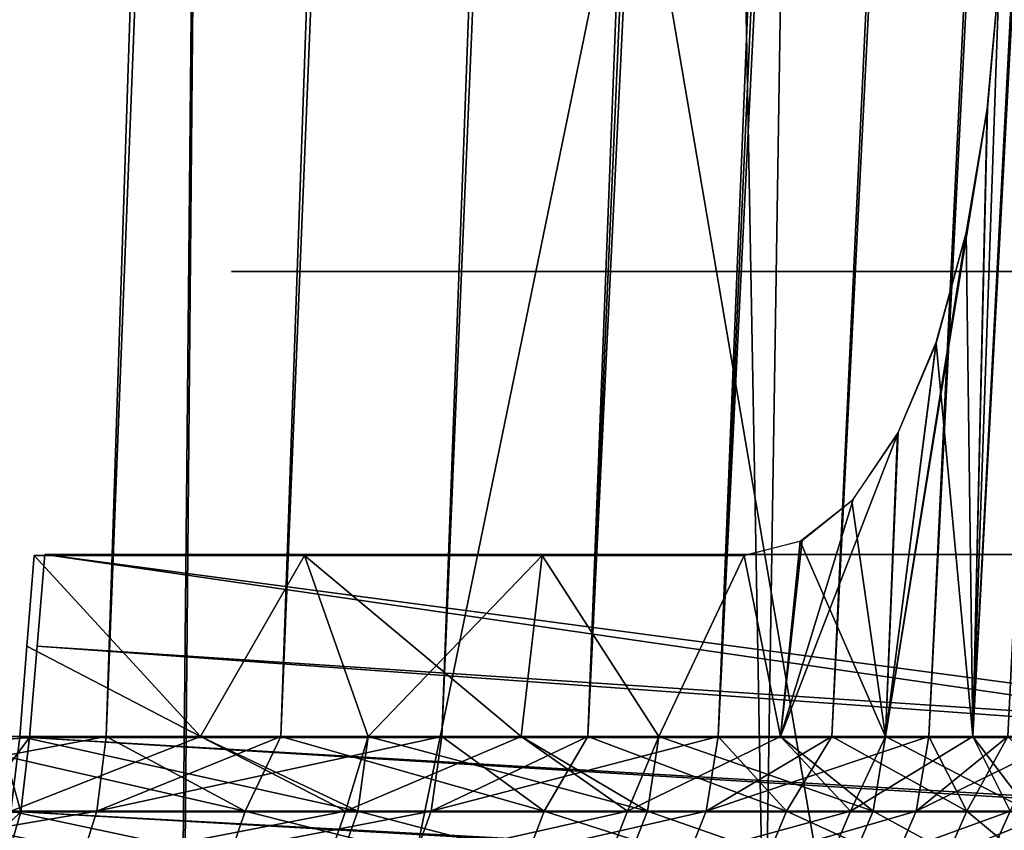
# Model space of a CAD drawing. Header units: millimetres. Extents: x -34 to 34, y -62 to 40.
# Tile 167 of 232: x 13.893 to 14.878, y -0.81 to 0.002. Entities that reach past the tile are written whole.
import ezdxf

# ---------------------------------------------------------------- set-up
doc = ezdxf.new("R2010")
doc.units = ezdxf.units.MM
doc.header["$LTSCALE"] = 52.148148
for name, color, linetype in [('100', 7, 'CONTINUOUS'), ('101', 7, 'CONTINUOUS'), ('102', 7, 'CONTINUOUS'), ('107', 7, 'CONTINUOUS'), ('108', 7, 'CONTINUOUS'), ('109', 7, 'CONTINUOUS'), ('13', 7, 'CONTINUOUS'), ('136', 7, 'CONTINUOUS'), ('228', 7, 'CONTINUOUS'), ('229', 7, 'CONTINUOUS'), ('24', 7, 'CONTINUOUS'), ('3', 7, 'CONTINUOUS'), ('84', 7, 'CONTINUOUS'), ('85', 7, 'CONTINUOUS')]:
    doc.layers.add(name, color=color, linetype=linetype)

msp = doc.modelspace()

# ---------------------------------------------------------------- linework, layer by layer
at = {"layer": '100', "color": 7, "linetype": 'Continuous', "true_color": 0xe0f2ff}
for points in [[(13.7922, -0.7157, -182.89735), (13.97989, -0.7157, -182.73478), (13.5851, -0.79021, -183.03406), (13.7922, -0.7157, -182.89735)], [(13.5851, -0.79021, -183.03406), (13.97989, -0.7157, -182.73478), (13.97069, -0.79021, -182.72494), (13.5851, -0.79021, -183.03406)], [(14.23164, -0.79021, -178.24923), (13.89344, -0.7157, -177.88723), (13.88459, -0.79021, -177.89739), (14.23164, -0.79021, -178.24923)], [(14.0744, -0.7157, -178.05725), (13.89344, -0.7157, -177.88723), (14.23164, -0.79021, -178.24923), (14.0744, -0.7157, -178.05725)], [(13.97989, -0.7157, -182.73478), (14.15468, -0.7157, -182.55841), (13.97069, -0.79021, -182.72494), (13.97989, -0.7157, -182.73478)], [(14.15468, -0.7157, -182.55841), (14.31556, -0.7157, -182.36928), (13.97069, -0.79021, -182.72494), (14.15468, -0.7157, -182.55841)], [(13.97069, -0.79021, -182.72494), (14.31556, -0.7157, -182.36928), (14.30497, -0.79021, -182.36094), (13.97069, -0.79021, -182.72494)], [(14.24193, -0.7157, -178.24053), (14.0744, -0.7157, -178.05725), (14.23164, -0.79021, -178.24923), (14.24193, -0.7157, -178.24053)], [(14.52136, -0.79021, -178.64961), (14.24193, -0.7157, -178.24053), (14.23164, -0.79021, -178.24923), (14.52136, -0.79021, -178.64961)], [(14.39503, -0.7157, -178.43601), (14.24193, -0.7157, -178.24053), (14.52136, -0.79021, -178.64961), (14.39503, -0.7157, -178.43601)], [(14.31556, -0.7157, -182.36928), (14.4616, -0.7157, -182.16846), (14.30497, -0.79021, -182.36094), (14.31556, -0.7157, -182.36928)], [(14.4616, -0.7157, -182.16846), (14.59196, -0.7157, -181.95713), (14.30497, -0.79021, -182.36094), (14.4616, -0.7157, -182.16846)], [(14.30497, -0.79021, -182.36094), (14.59196, -0.7157, -181.95713), (14.58023, -0.79021, -181.95049), (14.30497, -0.79021, -182.36094)], [(14.53284, -0.7157, -178.64256), (14.39503, -0.7157, -178.43601), (14.52136, -0.79021, -178.64961), (14.53284, -0.7157, -178.64256)], [(14.74705, -0.79021, -179.08926), (14.53284, -0.7157, -178.64256), (14.52136, -0.79021, -178.64961), (14.74705, -0.79021, -179.08926)], [(14.65456, -0.7157, -178.85899), (14.53284, -0.7157, -178.64256), (14.74705, -0.79021, -179.08926), (14.65456, -0.7157, -178.85899)], [(14.59196, -0.7157, -181.95713), (14.70587, -0.7157, -181.7365), (14.58023, -0.79021, -181.95049), (14.59196, -0.7157, -181.95713)], [(14.70587, -0.7157, -181.7365), (14.8027, -0.7157, -181.50785), (14.58023, -0.79021, -181.95049), (14.70587, -0.7157, -181.7365)], [(14.58023, -0.79021, -181.95049), (14.8027, -0.7157, -181.50785), (14.7901, -0.79021, -181.50307), (14.58023, -0.79021, -181.95049)], [(14.75947, -0.7157, -179.08404), (14.65456, -0.7157, -178.85899), (14.74705, -0.79021, -179.08926), (14.75947, -0.7157, -179.08404)], [(14.9035, -0.79021, -179.55805), (14.75947, -0.7157, -179.08404), (14.74705, -0.79021, -179.08926), (14.9035, -0.79021, -179.55805)], [(14.84698, -0.7157, -179.31641), (14.75947, -0.7157, -179.08404), (14.9035, -0.79021, -179.55805), (14.84698, -0.7157, -179.31641)], [(14.8027, -0.7157, -181.50785), (14.88186, -0.7157, -181.2725), (14.7901, -0.79021, -181.50307), (14.8027, -0.7157, -181.50785)], [(14.88186, -0.7157, -181.2725), (14.94291, -0.7157, -181.03182), (14.7901, -0.79021, -181.50307), (14.88186, -0.7157, -181.2725)], [(14.7901, -0.79021, -181.50307), (14.94291, -0.7157, -181.03182), (14.92974, -0.79021, -181.029), (14.7901, -0.79021, -181.50307)], [(14.91657, -0.7157, -179.55477), (14.84698, -0.7157, -179.31641), (14.9035, -0.79021, -179.55805), (14.91657, -0.7157, -179.55477)], [(13.5851, -0.79021, -183.03406), (13.97069, -0.79021, -182.72494), (13.56718, -0.85904, -183.00786), (13.5851, -0.79021, -183.03406)], [(13.56718, -0.85904, -183.00786), (13.97069, -0.79021, -182.72494), (13.94901, -0.85904, -182.70175), (13.56718, -0.85904, -183.00786)], [(14.20742, -0.85904, -178.26974), (13.88459, -0.79021, -177.89739), (13.86375, -0.85904, -177.92133), (14.20742, -0.85904, -178.26974)], [(14.23164, -0.79021, -178.24923), (13.88459, -0.79021, -177.89739), (14.20742, -0.85904, -178.26974), (14.23164, -0.79021, -178.24923)], [(13.97069, -0.79021, -182.72494), (14.30497, -0.79021, -182.36094), (13.94901, -0.85904, -182.70175), (13.97069, -0.79021, -182.72494)], [(13.94901, -0.85904, -182.70175), (14.30497, -0.79021, -182.36094), (14.28003, -0.85904, -182.34131), (13.94901, -0.85904, -182.70175)], [(14.4943, -0.85904, -178.66621), (14.23164, -0.79021, -178.24923), (14.20742, -0.85904, -178.26974), (14.4943, -0.85904, -178.66621)], [(14.52136, -0.79021, -178.64961), (14.23164, -0.79021, -178.24923), (14.4943, -0.85904, -178.66621), (14.52136, -0.79021, -178.64961)], [(14.30497, -0.79021, -182.36094), (14.58023, -0.79021, -181.95049), (14.28003, -0.85904, -182.34131), (14.30497, -0.79021, -182.36094)], [(14.28003, -0.85904, -182.34131), (14.58023, -0.79021, -181.95049), (14.5526, -0.85904, -181.93487), (14.28003, -0.85904, -182.34131)], [(14.71779, -0.85904, -179.10157), (14.52136, -0.79021, -178.64961), (14.4943, -0.85904, -178.66621), (14.71779, -0.85904, -179.10157)], [(14.74705, -0.79021, -179.08926), (14.52136, -0.79021, -178.64961), (14.71779, -0.85904, -179.10157), (14.74705, -0.79021, -179.08926)], [(14.58023, -0.79021, -181.95049), (14.7901, -0.79021, -181.50307), (14.5526, -0.85904, -181.93487), (14.58023, -0.79021, -181.95049)], [(14.5526, -0.85904, -181.93487), (14.7901, -0.79021, -181.50307), (14.76042, -0.85904, -181.49181), (14.5526, -0.85904, -181.93487)], [(14.87272, -0.85904, -179.56578), (14.74705, -0.79021, -179.08926), (14.71779, -0.85904, -179.10157), (14.87272, -0.85904, -179.56578)], [(14.9035, -0.79021, -179.55805), (14.74705, -0.79021, -179.08926), (14.87272, -0.85904, -179.56578), (14.9035, -0.79021, -179.55805)], [(14.7901, -0.79021, -181.50307), (14.92974, -0.79021, -181.029), (14.76042, -0.85904, -181.49181), (14.7901, -0.79021, -181.50307)], [(14.76042, -0.85904, -181.49181), (14.92974, -0.79021, -181.029), (14.8987, -0.85904, -181.02238), (14.76042, -0.85904, -181.49181)], [(14.9555, -0.85904, -180.04811), (14.9035, -0.79021, -179.55805), (14.87272, -0.85904, -179.56578), (14.9555, -0.85904, -180.04811)]]:
    msp.add_3dface(points, dxfattribs=at)
at = {"layer": '101', "color": 7, "linetype": 'Continuous', "true_color": 0xe0f2ff}
for points in [[(13.87519, -0.71887, -177.45222), (13.90316, -0.71664, -177.42708), (13.84503, -0.79464, -177.46405), (13.87519, -0.71887, -177.45222)], [(13.84503, -0.79464, -177.46405), (13.90316, -0.71664, -177.42708), (13.89461, -0.79111, -177.41637), (13.84503, -0.79464, -177.46405)], [(13.88459, -0.79021, -177.89739), (13.89344, -0.7157, -177.88723), (13.8661, -0.71808, -177.86039), (13.88459, -0.79021, -177.89739)], [(13.84503, -0.79464, -177.46405), (13.89461, -0.79111, -177.41637), (13.8195, -0.86297, -177.44344), (13.84503, -0.79464, -177.46405)], [(13.8195, -0.86297, -177.44344), (13.89461, -0.79111, -177.41637), (13.87468, -0.85984, -177.39139), (13.8195, -0.86297, -177.44344)]]:
    msp.add_3dface(points, dxfattribs=at)
at = {"layer": '102', "color": 7, "linetype": 'Continuous', "true_color": 0xe0f2ff}
for points in [[(13.89461, -0.79111, -177.41637), (13.90316, -0.71664, -177.42708), (15.16937, -0.79096, -176.31816), (13.89461, -0.79111, -177.41637)], [(13.90316, -0.71664, -177.42708), (15.17868, -0.71664, -176.32816), (15.16937, -0.79096, -176.31816), (13.90316, -0.71664, -177.42708)], [(13.87468, -0.85984, -177.39139), (13.89461, -0.79111, -177.41637), (15.14773, -0.85951, -176.29487), (13.87468, -0.85984, -177.39139)], [(13.89461, -0.79111, -177.41637), (15.16937, -0.79096, -176.31816), (15.14773, -0.85951, -176.29487), (13.89461, -0.79111, -177.41637)]]:
    msp.add_3dface(points, dxfattribs=at)
at = {"layer": '107', "color": 7, "linetype": 'Continuous', "true_color": 0xe0f2ff}
for points in [[(13.90316, -0.71664, -142.57292), (13.89461, -0.79111, -142.58363), (15.11628, -0.79109, -143.6327), (13.90316, -0.71664, -142.57292)], [(15.2939, -0.71664, -143.77971), (13.90316, -0.71664, -142.57292), (15.11628, -0.79109, -143.6327), (15.2939, -0.71664, -143.77971)], [(13.87468, -0.85984, -142.60861), (15.09461, -0.8598, -143.65617), (13.89461, -0.79111, -142.58363), (13.87468, -0.85984, -142.60861)], [(13.89461, -0.79111, -142.58363), (15.09461, -0.8598, -143.65617), (15.11628, -0.79109, -143.6327), (13.89461, -0.79111, -142.58363)]]:
    msp.add_3dface(points, dxfattribs=at)
at = {"layer": '108', "color": 7, "linetype": 'Continuous', "true_color": 0xe0f2ff}
for points in [[(13.89461, -0.79111, -142.58363), (13.87471, -0.71891, -142.54728), (13.84503, -0.79464, -142.53595), (13.89461, -0.79111, -142.58363)], [(13.89461, -0.79111, -142.58363), (13.90316, -0.71664, -142.57292), (13.87471, -0.71891, -142.54728), (13.89461, -0.79111, -142.58363)], [(13.87468, -0.85984, -142.60861), (13.89461, -0.79111, -142.58363), (13.84503, -0.79464, -142.53595), (13.87468, -0.85984, -142.60861)]]:
    msp.add_3dface(points, dxfattribs=at)
at = {"layer": '109', "color": 7, "linetype": 'Continuous', "true_color": 0xe0f2ff}
for points in [[(14.11885, -0.79021, -137.42282), (13.7922, -0.7157, -137.10265), (13.76889, -0.79021, -137.10131), (14.11885, -0.79021, -137.42282)], [(13.97989, -0.7157, -137.26522), (13.7922, -0.7157, -137.10265), (14.11885, -0.79021, -137.42282), (13.97989, -0.7157, -137.26522)], [(13.89344, -0.7157, -142.11277), (14.0744, -0.7157, -141.94275), (13.88459, -0.79021, -142.10261), (13.89344, -0.7157, -142.11277)], [(13.88459, -0.79021, -142.10261), (14.0744, -0.7157, -141.94275), (14.21931, -0.79021, -141.76525), (13.88459, -0.79021, -142.10261)], [(14.15468, -0.7157, -137.44159), (13.97989, -0.7157, -137.26522), (14.11885, -0.79021, -137.42282), (14.15468, -0.7157, -137.44159)], [(14.0744, -0.7157, -141.94275), (14.24193, -0.7157, -141.75947), (14.21931, -0.79021, -141.76525), (14.0744, -0.7157, -141.94275)], [(14.4182, -0.79021, -137.79192), (14.15468, -0.7157, -137.44159), (14.11885, -0.79021, -137.42282), (14.4182, -0.79021, -137.79192)], [(14.31556, -0.7157, -137.63072), (14.15468, -0.7157, -137.44159), (14.4182, -0.79021, -137.79192), (14.31556, -0.7157, -137.63072)], [(14.24193, -0.7157, -141.75947), (14.39503, -0.7157, -141.56399), (14.21931, -0.79021, -141.76525), (14.24193, -0.7157, -141.75947)], [(14.21931, -0.79021, -141.76525), (14.39503, -0.7157, -141.56399), (14.50127, -0.79021, -141.38271), (14.21931, -0.79021, -141.76525)], [(14.4616, -0.7157, -137.83154), (14.31556, -0.7157, -137.63072), (14.4182, -0.79021, -137.79192), (14.4616, -0.7157, -137.83154)], [(14.39503, -0.7157, -141.56399), (14.53284, -0.7157, -141.35744), (14.50127, -0.79021, -141.38271), (14.39503, -0.7157, -141.56399)], [(14.66055, -0.79021, -138.20071), (14.4616, -0.7157, -137.83154), (14.4182, -0.79021, -137.79192), (14.66055, -0.79021, -138.20071)], [(14.59196, -0.7157, -138.04287), (14.4616, -0.7157, -137.83154), (14.66055, -0.79021, -138.20071), (14.59196, -0.7157, -138.04287)], [(14.53284, -0.7157, -141.35744), (14.65456, -0.7157, -141.14101), (14.50127, -0.79021, -141.38271), (14.53284, -0.7157, -141.35744)], [(14.50127, -0.79021, -141.38271), (14.65456, -0.7157, -141.14101), (14.72446, -0.79021, -140.96315), (14.50127, -0.79021, -141.38271)], [(14.70587, -0.7157, -138.2635), (14.59196, -0.7157, -138.04287), (14.66055, -0.79021, -138.20071), (14.70587, -0.7157, -138.2635)], [(14.65456, -0.7157, -141.14101), (14.75947, -0.7157, -140.91596), (14.72446, -0.79021, -140.96315), (14.65456, -0.7157, -141.14101)], [(14.84073, -0.79021, -138.64046), (14.70587, -0.7157, -138.2635), (14.66055, -0.79021, -138.20071), (14.84073, -0.79021, -138.64046)], [(14.8027, -0.7157, -138.49215), (14.70587, -0.7157, -138.2635), (14.84073, -0.79021, -138.64046), (14.8027, -0.7157, -138.49215)], [(14.75947, -0.7157, -140.91596), (14.84698, -0.7157, -140.68359), (14.72446, -0.79021, -140.96315), (14.75947, -0.7157, -140.91596)], [(14.72446, -0.79021, -140.96315), (14.84698, -0.7157, -140.68359), (14.8841, -0.79021, -140.51554), (14.72446, -0.79021, -140.96315)], [(14.88186, -0.7157, -138.7275), (14.8027, -0.7157, -138.49215), (14.84073, -0.79021, -138.64046), (14.88186, -0.7157, -138.7275)], [(14.95487, -0.79021, -139.10178), (14.88186, -0.7157, -138.7275), (14.84073, -0.79021, -138.64046), (14.95487, -0.79021, -139.10178)], [(14.84698, -0.7157, -140.68359), (14.91657, -0.7157, -140.44523), (14.8841, -0.79021, -140.51554), (14.84698, -0.7157, -140.68359)], [(14.09573, -0.85904, -137.44457), (13.76889, -0.79021, -137.10131), (13.74919, -0.85904, -137.12619), (14.09573, -0.85904, -137.44457)], [(14.11885, -0.79021, -137.42282), (13.76889, -0.79021, -137.10131), (14.09573, -0.85904, -137.44457), (14.11885, -0.79021, -137.42282)], [(13.86375, -0.85904, -142.07867), (13.88459, -0.79021, -142.10261), (14.21931, -0.79021, -141.76525), (13.86375, -0.85904, -142.07867)], [(13.86375, -0.85904, -142.07867), (14.21931, -0.79021, -141.76525), (14.1952, -0.85904, -141.7446), (13.86375, -0.85904, -142.07867)], [(14.39216, -0.85904, -137.81006), (14.11885, -0.79021, -137.42282), (14.09573, -0.85904, -137.44457), (14.39216, -0.85904, -137.81006)], [(14.4182, -0.79021, -137.79192), (14.11885, -0.79021, -137.42282), (14.39216, -0.85904, -137.81006), (14.4182, -0.79021, -137.79192)], [(14.21931, -0.79021, -141.76525), (14.50127, -0.79021, -141.38271), (14.1952, -0.85904, -141.7446), (14.21931, -0.79021, -141.76525)], [(14.1952, -0.85904, -141.7446), (14.50127, -0.79021, -141.38271), (14.47441, -0.85904, -141.36579), (14.1952, -0.85904, -141.7446)], [(14.63214, -0.85904, -138.21486), (14.4182, -0.79021, -137.79192), (14.39216, -0.85904, -137.81006), (14.63214, -0.85904, -138.21486)], [(14.66055, -0.79021, -138.20071), (14.4182, -0.79021, -137.79192), (14.63214, -0.85904, -138.21486), (14.66055, -0.79021, -138.20071)], [(14.50127, -0.79021, -141.38271), (14.72446, -0.79021, -140.96315), (14.47441, -0.85904, -141.36579), (14.50127, -0.79021, -141.38271)], [(14.47441, -0.85904, -141.36579), (14.72446, -0.79021, -140.96315), (14.69542, -0.85904, -140.95033), (14.47441, -0.85904, -141.36579)], [(14.81056, -0.85904, -138.65031), (14.66055, -0.79021, -138.20071), (14.63214, -0.85904, -138.21486), (14.81056, -0.85904, -138.65031)], [(14.84073, -0.79021, -138.64046), (14.66055, -0.79021, -138.20071), (14.81056, -0.85904, -138.65031), (14.84073, -0.79021, -138.64046)], [(14.72446, -0.79021, -140.96315), (14.8841, -0.79021, -140.51554), (14.69542, -0.85904, -140.95033), (14.72446, -0.79021, -140.96315)], [(14.69542, -0.85904, -140.95033), (14.8841, -0.79021, -140.51554), (14.85351, -0.85904, -140.50709), (14.69542, -0.85904, -140.95033)], [(14.92359, -0.85904, -139.10713), (14.84073, -0.79021, -138.64046), (14.81056, -0.85904, -138.65031), (14.92359, -0.85904, -139.10713)], [(14.95487, -0.79021, -139.10178), (14.84073, -0.79021, -138.64046), (14.92359, -0.85904, -139.10713), (14.95487, -0.79021, -139.10178)], [(14.8841, -0.79021, -140.51554), (14.9768, -0.79021, -140.04944), (14.85351, -0.85904, -140.50709), (14.8841, -0.79021, -140.51554)], [(14.85351, -0.85904, -140.50709), (14.9768, -0.79021, -140.04944), (14.9453, -0.85904, -140.04554), (14.85351, -0.85904, -140.50709)]]:
    msp.add_3dface(points, dxfattribs=at)
at = {"layer": '13', "color": 7, "linetype": 'Continuous', "true_color": 0xe0f2ff}
for points in [[(15.39709, -0.25, -176.54799), (14.10539, -0.25, -177.66195), (14.40041, -0.25, -177.95234), (15.39709, -0.25, -176.54799)], [(14.65981, -0.25, -178.27481), (15.39709, -0.25, -176.54799), (14.40041, -0.25, -177.95234), (14.65981, -0.25, -178.27481)], [(14.88035, -0.25, -178.62537), (15.39709, -0.25, -176.54799), (14.65981, -0.25, -178.27481), (14.88035, -0.25, -178.62537)]]:
    msp.add_3dface(points, dxfattribs=at)
at = {"layer": '136', "color": 7, "linetype": 'Continuous', "true_color": 0xe0f2ff}
for points in [[(13.8837, 40.5, -142.80544), (14.63838, -1, -144.42327), (13.29943, -1, -143.26555), (13.8837, 40.5, -142.80544)], [(13.8837, 40.5, -177.19456), (13.29943, -1, -176.73445), (14.63838, -1, -175.57673), (13.8837, 40.5, -177.19456)], [(13.8837, 40.5, -142.80544), (15.29192, 40.5, -144.04484), (14.63838, -1, -144.42327), (13.8837, 40.5, -142.80544)], [(15.29192, 40.5, -175.95516), (13.8837, 40.5, -177.19456), (14.63838, -1, -175.57673), (15.29192, 40.5, -175.95516)], [(15.29192, 40.5, -144.04484), (15.87696, -1, -145.6878), (14.63838, -1, -144.42327), (15.29192, 40.5, -144.04484)], [(15.29192, 40.5, -175.95516), (14.63838, -1, -175.57673), (15.87696, -1, -174.3122), (15.29192, 40.5, -175.95516)]]:
    msp.add_3dface(points, dxfattribs=at)
at = {"layer": '228', "linetype": 'Continuous'}
for points in [[(14.09074, 2.68244, -149.35917), (13.04881, 2.68244, -148.10443), (13.10021, -2.00873, -148.28354), (14.09074, 2.68244, -149.35917)], [(14.04568, -2.00873, -149.43544), (14.09074, 2.68244, -149.35917), (13.10021, -2.00873, -148.28354), (14.04568, -2.00873, -149.43544)], [(14.89016, -2.00873, -150.66329), (14.09074, 2.68244, -149.35917), (14.04568, -2.00873, -149.43544), (14.89016, -2.00873, -150.66329)], [(15.01244, 2.68244, -150.70469), (14.09074, 2.68244, -149.35917), (14.89016, -2.00873, -150.66329), (15.01244, 2.68244, -150.70469)]]:
    msp.add_3dface(points, dxfattribs=at)
at = {"layer": '229', "linetype": 'Continuous'}
for points in [[(14.09074, 2.68244, -170.64083), (13.10319, -2.00873, -171.71313), (13.04881, 2.68244, -171.89557), (14.09074, 2.68244, -170.64083)], [(14.04836, -2.00873, -170.56099), (13.10319, -2.00873, -171.71313), (14.09074, 2.68244, -170.64083), (14.04836, -2.00873, -170.56099)], [(14.89254, -2.00873, -169.33292), (14.04836, -2.00873, -170.56099), (15.01244, 2.68244, -169.29531), (14.89254, -2.00873, -169.33292)], [(15.01244, 2.68244, -169.29531), (14.04836, -2.00873, -170.56099), (14.09074, 2.68244, -170.64083), (15.01244, 2.68244, -169.29531)]]:
    msp.add_3dface(points, dxfattribs=at)
at = {"layer": '24', "color": 7, "linetype": 'Continuous', "true_color": 0xe0f2ff}
for points in [[(14.40039, -0.25, -142.04768), (14.10539, -0.25, -142.33805), (15.43516, -0.25, -143.48751), (14.40039, -0.25, -142.04768)], [(14.65995, -0.25, -141.725), (14.40039, -0.25, -142.04768), (15.43516, -0.25, -143.48751), (14.65995, -0.25, -141.725)], [(14.88035, -0.25, -141.37463), (14.65995, -0.25, -141.725), (15.43516, -0.25, -143.48751), (14.88035, -0.25, -141.37463)]]:
    msp.add_3dface(points, dxfattribs=at)
at = {"layer": '3', "color": 7, "linetype": 'Continuous', "true_color": 0xe0f2ff}
for points in [[(13.91079, -0.62531, -142.57251), (15.2939, -0.71664, -143.77971), (13.91846, -0.53336, -142.5721), (13.91079, -0.62531, -142.57251)], [(13.9108, -0.62518, -177.42749), (13.91846, -0.53336, -177.4279), (15.17868, -0.71664, -176.32816), (13.9108, -0.62518, -177.42749)], [(13.91846, -0.53336, -177.4279), (15.19323, -0.53336, -176.32853), (15.17868, -0.71664, -176.32816), (13.91846, -0.53336, -177.4279)], [(13.91846, -0.53336, -142.5721), (15.2939, -0.71664, -143.77971), (15.2308, -0.53336, -143.70651), (13.91846, -0.53336, -142.5721)], [(13.90316, -0.71664, -177.42708), (13.9108, -0.62518, -177.42749), (15.17868, -0.71664, -176.32816), (13.90316, -0.71664, -177.42708)], [(13.90316, -0.71664, -142.57292), (15.2939, -0.71664, -143.77971), (13.91079, -0.62531, -142.57251), (13.90316, -0.71664, -142.57292)]]:
    msp.add_3dface(points, dxfattribs=at)
at = {"layer": '84', "color": 7, "linetype": 'Continuous', "true_color": 0xe0f2ff}
for points in [[(13.38255, -0.7157, -183.17743), (13.16295, -0.7157, -183.29332), (14.41089, 38.52617, -184.95845), (13.38255, -0.7157, -183.17743)], [(14.41089, 38.52617, -184.95845), (13.16295, -0.7157, -183.29332), (14.09985, 38.52617, -185.12455), (14.41089, 38.52617, -184.95845)], [(14.09985, 38.52617, -185.12455), (13.16295, -0.7157, -183.29332), (13.77849, 38.52617, -185.26969), (14.09985, 38.52617, -185.12455)], [(13.5927, -0.7157, -183.04518), (13.38255, -0.7157, -183.17743), (14.71025, 38.52617, -184.77211), (13.5927, -0.7157, -183.04518)], [(14.71025, 38.52617, -184.77211), (13.38255, -0.7157, -183.17743), (14.41089, 38.52617, -184.95845), (14.71025, 38.52617, -184.77211)], [(13.7922, -0.7157, -182.89735), (13.5927, -0.7157, -183.04518), (14.99661, 38.52617, -184.56636), (13.7922, -0.7157, -182.89735)], [(14.99661, 38.52617, -184.56636), (13.5927, -0.7157, -183.04518), (14.71025, 38.52617, -184.77211), (14.99661, 38.52617, -184.56636)], [(13.97989, -0.7157, -182.73478), (13.7922, -0.7157, -182.89735), (15.26871, 38.52617, -184.34209), (13.97989, -0.7157, -182.73478)], [(15.26871, 38.52617, -184.34209), (13.7922, -0.7157, -182.89735), (14.99661, 38.52617, -184.56636), (15.26871, 38.52617, -184.34209)], [(14.15468, -0.7157, -182.55841), (13.97989, -0.7157, -182.73478), (15.52536, 38.52617, -184.1003), (14.15468, -0.7157, -182.55841)], [(15.52536, 38.52617, -184.1003), (13.97989, -0.7157, -182.73478), (15.26871, 38.52617, -184.34209), (15.52536, 38.52617, -184.1003)], [(14.31556, -0.7157, -182.36928), (14.15468, -0.7157, -182.55841), (15.76544, 38.52617, -183.84204), (14.31556, -0.7157, -182.36928)], [(15.76544, 38.52617, -183.84204), (14.15468, -0.7157, -182.55841), (15.52536, 38.52617, -184.1003), (15.76544, 38.52617, -183.84204)], [(14.4616, -0.7157, -182.16846), (14.31556, -0.7157, -182.36928), (15.98789, 38.52617, -183.56845), (14.4616, -0.7157, -182.16846)], [(15.98789, 38.52617, -183.56845), (14.31556, -0.7157, -182.36928), (15.76544, 38.52617, -183.84204), (15.98789, 38.52617, -183.56845)], [(14.59196, -0.7157, -181.95713), (14.4616, -0.7157, -182.16846), (16.37607, 38.52617, -182.98014), (14.59196, -0.7157, -181.95713)], [(16.37607, 38.52617, -182.98014), (14.4616, -0.7157, -182.16846), (16.19173, 38.52617, -183.28073), (16.37607, 38.52617, -182.98014)], [(16.19173, 38.52617, -183.28073), (14.4616, -0.7157, -182.16846), (15.98789, 38.52617, -183.56845), (16.19173, 38.52617, -183.28073)], [(14.70587, -0.7157, -181.7365), (14.59196, -0.7157, -181.95713), (16.5401, 38.52617, -182.668), (14.70587, -0.7157, -181.7365)], [(16.5401, 38.52617, -182.668), (14.59196, -0.7157, -181.95713), (16.37607, 38.52617, -182.98014), (16.5401, 38.52617, -182.668)], [(14.8027, -0.7157, -181.50785), (14.70587, -0.7157, -181.7365), (16.68309, 38.52617, -182.34568), (14.8027, -0.7157, -181.50785)], [(16.68309, 38.52617, -182.34568), (14.70587, -0.7157, -181.7365), (16.5401, 38.52617, -182.668), (16.68309, 38.52617, -182.34568)], [(14.88186, -0.7157, -181.2725), (14.8027, -0.7157, -181.50785), (16.80443, 38.52617, -182.0146), (14.88186, -0.7157, -181.2725)], [(16.80443, 38.52617, -182.0146), (14.8027, -0.7157, -181.50785), (16.68309, 38.52617, -182.34568), (16.80443, 38.52617, -182.0146)], [(14.84698, -0.7157, -179.31641), (14.91657, -0.7157, -179.55477), (15.14502, 4.99202, -179.26551), (14.84698, -0.7157, -179.31641)], [(14.87325, 0.04476, -179.26985), (14.84698, -0.7157, -179.31641), (15.14502, 4.99202, -179.26551), (14.87325, 0.04476, -179.26985)], [(14.86135, -0.08629, -179.25658), (14.84698, -0.7157, -179.31641), (14.87325, 0.04476, -179.26985), (14.86135, -0.08629, -179.25658)], [(14.8401, -0.21136, -179.21679), (14.84698, -0.7157, -179.31641), (14.86135, -0.08629, -179.25658), (14.8401, -0.21136, -179.21679)], [(14.81004, -0.32178, -179.15378), (14.84698, -0.7157, -179.31641), (14.8401, -0.21136, -179.21679), (14.81004, -0.32178, -179.15378)], [(14.75947, -0.7157, -179.08404), (14.84698, -0.7157, -179.31641), (14.81004, -0.32178, -179.15378), (14.75947, -0.7157, -179.08404)], [(14.77161, -0.41265, -179.07195), (14.75947, -0.7157, -179.08404), (14.81004, -0.32178, -179.15378), (14.77161, -0.41265, -179.07195)], [(14.72581, -0.47969, -178.97704), (14.75947, -0.7157, -179.08404), (14.77161, -0.41265, -179.07195), (14.72581, -0.47969, -178.97704)], [(14.67428, -0.52047, -178.87518), (14.75947, -0.7157, -179.08404), (14.72581, -0.47969, -178.97704), (14.67428, -0.52047, -178.87518)], [(14.61795, -0.5343, -178.76993), (14.65456, -0.7157, -178.85899), (14.67428, -0.52047, -178.87518), (14.61795, -0.5343, -178.76993)], [(14.65456, -0.7157, -178.85899), (14.75947, -0.7157, -179.08404), (14.67428, -0.52047, -178.87518), (14.65456, -0.7157, -178.85899)], [(13.90068, -0.62518, -177.88725), (14.0744, -0.7157, -178.05725), (13.90795, -0.5343, -177.88728), (13.90068, -0.62518, -177.88725)], [(13.90795, -0.5343, -177.88728), (14.0744, -0.7157, -178.05725), (14.17824, -0.5343, -178.15333), (13.90795, -0.5343, -177.88728)], [(14.0744, -0.7157, -178.05725), (14.24193, -0.7157, -178.24053), (14.17824, -0.5343, -178.15333), (14.0744, -0.7157, -178.05725)], [(14.24193, -0.7157, -178.24053), (14.39503, -0.7157, -178.43601), (14.17824, -0.5343, -178.15333), (14.24193, -0.7157, -178.24053)], [(14.17824, -0.5343, -178.15333), (14.39503, -0.7157, -178.43601), (14.41591, -0.5343, -178.44878), (14.17824, -0.5343, -178.15333)], [(14.39503, -0.7157, -178.43601), (14.53284, -0.7157, -178.64256), (14.41591, -0.5343, -178.44878), (14.39503, -0.7157, -178.43601)], [(14.41591, -0.5343, -178.44878), (14.53284, -0.7157, -178.64256), (14.61795, -0.5343, -178.76993), (14.41591, -0.5343, -178.44878)], [(14.53284, -0.7157, -178.64256), (14.65456, -0.7157, -178.85899), (14.61795, -0.5343, -178.76993), (14.53284, -0.7157, -178.64256)], [(13.89344, -0.7157, -177.88723), (14.0744, -0.7157, -178.05725), (13.90068, -0.62518, -177.88725), (13.89344, -0.7157, -177.88723)]]:
    msp.add_3dface(points, dxfattribs=at)
at = {"layer": '85', "color": 7, "linetype": 'Continuous', "true_color": 0xe0f2ff}
for points in [[(13.16295, -0.7157, -136.70668), (13.38255, -0.7157, -136.82257), (14.09986, 38.52617, -134.87545), (13.16295, -0.7157, -136.70668)], [(13.77851, 38.52617, -134.73032), (13.16295, -0.7157, -136.70668), (14.09986, 38.52617, -134.87545), (13.77851, 38.52617, -134.73032)], [(13.38255, -0.7157, -136.82257), (13.5927, -0.7157, -136.95482), (14.4109, 38.52617, -135.04156), (13.38255, -0.7157, -136.82257)], [(14.09986, 38.52617, -134.87545), (13.38255, -0.7157, -136.82257), (14.4109, 38.52617, -135.04156), (14.09986, 38.52617, -134.87545)], [(13.5927, -0.7157, -136.95482), (13.7922, -0.7157, -137.10265), (14.99662, 38.52617, -135.43365), (13.5927, -0.7157, -136.95482)], [(14.4109, 38.52617, -135.04156), (13.5927, -0.7157, -136.95482), (14.71026, 38.52617, -135.22789), (14.4109, 38.52617, -135.04156)], [(14.71026, 38.52617, -135.22789), (13.5927, -0.7157, -136.95482), (14.99662, 38.52617, -135.43365), (14.71026, 38.52617, -135.22789)], [(13.7922, -0.7157, -137.10265), (13.97989, -0.7157, -137.26522), (15.26872, 38.52617, -135.65791), (13.7922, -0.7157, -137.10265)], [(14.99662, 38.52617, -135.43365), (13.7922, -0.7157, -137.10265), (15.26872, 38.52617, -135.65791), (14.99662, 38.52617, -135.43365)], [(13.97989, -0.7157, -137.26522), (14.15468, -0.7157, -137.44159), (15.52537, 38.52617, -135.89971), (13.97989, -0.7157, -137.26522)], [(15.26872, 38.52617, -135.65791), (13.97989, -0.7157, -137.26522), (15.52537, 38.52617, -135.89971), (15.26872, 38.52617, -135.65791)], [(14.15468, -0.7157, -137.44159), (14.31556, -0.7157, -137.63072), (15.76545, 38.52617, -136.15797), (14.15468, -0.7157, -137.44159)], [(15.52537, 38.52617, -135.89971), (14.15468, -0.7157, -137.44159), (15.76545, 38.52617, -136.15797), (15.52537, 38.52617, -135.89971)], [(14.31556, -0.7157, -137.63072), (14.4616, -0.7157, -137.83154), (15.9879, 38.52617, -136.43156), (14.31556, -0.7157, -137.63072)], [(15.76545, 38.52617, -136.15797), (14.31556, -0.7157, -137.63072), (15.9879, 38.52617, -136.43156), (15.76545, 38.52617, -136.15797)], [(14.4616, -0.7157, -137.83154), (14.59196, -0.7157, -138.04287), (16.19174, 38.52617, -136.71928), (14.4616, -0.7157, -137.83154)], [(15.9879, 38.52617, -136.43156), (14.4616, -0.7157, -137.83154), (16.19174, 38.52617, -136.71928), (15.9879, 38.52617, -136.43156)], [(14.59196, -0.7157, -138.04287), (14.70587, -0.7157, -138.2635), (16.5401, 38.52617, -137.33201), (14.59196, -0.7157, -138.04287)], [(16.19174, 38.52617, -136.71928), (14.59196, -0.7157, -138.04287), (16.37607, 38.52617, -137.01987), (16.19174, 38.52617, -136.71928)], [(16.37607, 38.52617, -137.01987), (14.59196, -0.7157, -138.04287), (16.5401, 38.52617, -137.33201), (16.37607, 38.52617, -137.01987)], [(14.70587, -0.7157, -138.2635), (14.8027, -0.7157, -138.49215), (16.6831, 38.52617, -137.65433), (14.70587, -0.7157, -138.2635)], [(16.5401, 38.52617, -137.33201), (14.70587, -0.7157, -138.2635), (16.6831, 38.52617, -137.65433), (16.5401, 38.52617, -137.33201)], [(14.8027, -0.7157, -138.49215), (14.88186, -0.7157, -138.7275), (16.80443, 38.52617, -137.98541), (14.8027, -0.7157, -138.49215)], [(16.6831, 38.52617, -137.65433), (14.8027, -0.7157, -138.49215), (16.80443, 38.52617, -137.98541), (16.6831, 38.52617, -137.65433)], [(15.567, 12.7347, -140.74079), (15.75443, 16.19417, -140.74373), (14.84698, -0.7157, -140.68359), (15.567, 12.7347, -140.74079)], [(14.84698, -0.7157, -140.68359), (15.75443, 16.19417, -140.74373), (14.91657, -0.7157, -140.44523), (14.84698, -0.7157, -140.68359)], [(15.41181, 9.8793, -140.73848), (15.567, 12.7347, -140.74079), (14.84698, -0.7157, -140.68359), (15.41181, 9.8793, -140.73848)], [(15.11891, 4.51532, -140.73409), (15.41181, 9.8793, -140.73848), (14.84698, -0.7157, -140.68359), (15.11891, 4.51532, -140.73409)], [(14.87325, 0.04476, -140.73015), (15.11891, 4.51532, -140.73409), (14.84698, -0.7157, -140.68359), (14.87325, 0.04476, -140.73015)], [(14.86123, -0.08721, -140.74361), (14.87325, 0.04476, -140.73015), (14.84698, -0.7157, -140.68359), (14.86123, -0.08721, -140.74361)], [(14.84009, -0.21142, -140.78323), (14.86123, -0.08721, -140.74361), (14.75947, -0.7157, -140.91596), (14.84009, -0.21142, -140.78323)], [(14.75947, -0.7157, -140.91596), (14.86123, -0.08721, -140.74361), (14.84698, -0.7157, -140.68359), (14.75947, -0.7157, -140.91596)], [(14.81031, -0.32098, -140.84564), (14.84009, -0.21142, -140.78323), (14.75947, -0.7157, -140.91596), (14.81031, -0.32098, -140.84564)], [(14.77229, -0.41137, -140.92662), (14.81031, -0.32098, -140.84564), (14.75947, -0.7157, -140.91596), (14.77229, -0.41137, -140.92662)], [(14.72709, -0.47827, -141.02037), (14.77229, -0.41137, -140.92662), (14.65456, -0.7157, -141.14101), (14.72709, -0.47827, -141.02037)], [(14.65456, -0.7157, -141.14101), (14.77229, -0.41137, -140.92662), (14.75947, -0.7157, -140.91596), (14.65456, -0.7157, -141.14101)], [(14.67606, -0.51954, -141.12138), (14.72709, -0.47827, -141.02037), (14.65456, -0.7157, -141.14101), (14.67606, -0.51954, -141.12138)], [(14.61795, -0.5343, -141.23007), (14.67606, -0.51954, -141.12138), (14.65456, -0.7157, -141.14101), (14.61795, -0.5343, -141.23007)], [(13.90067, -0.6253, -142.11275), (13.90795, -0.5343, -142.11272), (14.0744, -0.7157, -141.94275), (13.90067, -0.6253, -142.11275)], [(13.90795, -0.5343, -142.11272), (14.17826, -0.5343, -141.84666), (14.0744, -0.7157, -141.94275), (13.90795, -0.5343, -142.11272)], [(14.0744, -0.7157, -141.94275), (14.17826, -0.5343, -141.84666), (14.24193, -0.7157, -141.75947), (14.0744, -0.7157, -141.94275)], [(14.17826, -0.5343, -141.84666), (14.41599, -0.5343, -141.55112), (14.24193, -0.7157, -141.75947), (14.17826, -0.5343, -141.84666)], [(14.24193, -0.7157, -141.75947), (14.41599, -0.5343, -141.55112), (14.39503, -0.7157, -141.56399), (14.24193, -0.7157, -141.75947)], [(14.39503, -0.7157, -141.56399), (14.41599, -0.5343, -141.55112), (14.53284, -0.7157, -141.35744), (14.39503, -0.7157, -141.56399)], [(14.41599, -0.5343, -141.55112), (14.61795, -0.5343, -141.23007), (14.53284, -0.7157, -141.35744), (14.41599, -0.5343, -141.55112)], [(14.53284, -0.7157, -141.35744), (14.61795, -0.5343, -141.23007), (14.65456, -0.7157, -141.14101), (14.53284, -0.7157, -141.35744)], [(13.89344, -0.7157, -142.11277), (13.90067, -0.6253, -142.11275), (14.0744, -0.7157, -141.94275), (13.89344, -0.7157, -142.11277)]]:
    msp.add_3dface(points, dxfattribs=at)

doc.saveas('drawing.dxf')
